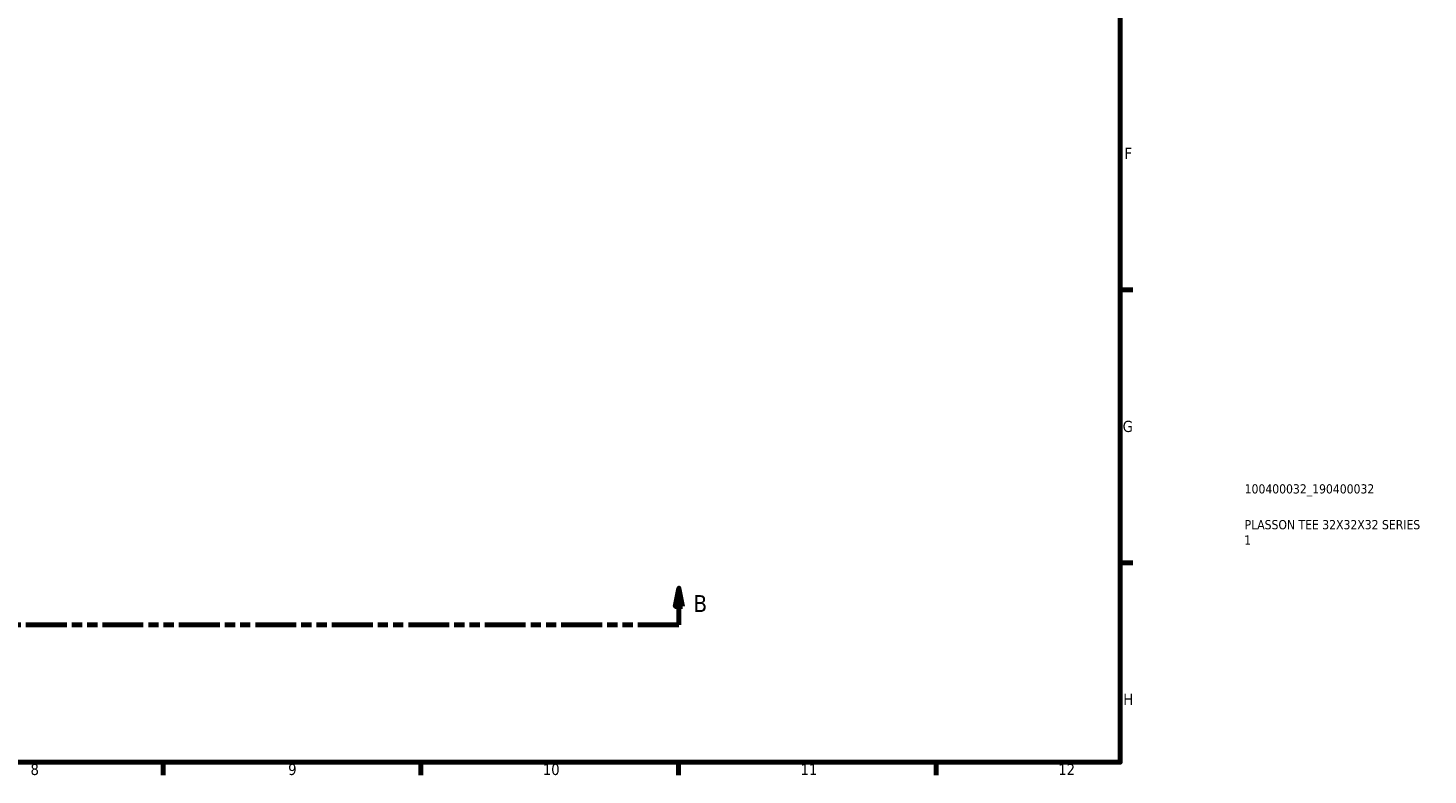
# Model space of a CAD drawing. Header units: millimetres. Extents: x 0 to 905, y -303 to 742.
# Tile 6 of 16: x 524 to 905, y 17 to 220. Entities that reach past the tile are written whole.
import ezdxf

# ---------------------------------------------------------------- set-up
doc = ezdxf.new("R2010")
doc.units = ezdxf.units.MM
doc.linetypes.add('DOUBLE_DASH_CHAIN', pattern=[1.2403, 0.6614, -0.0827, 0.1654, -0.0827, 0.1654, -0.0827])
for name, color, linetype, lineweight in [('Border (ANSI)', 7, 'Continuous', 70), ('Section Line (ANSI)', 7, 'DOUBLE_DASH_CHAIN', 70), ('Title (ISO)', 7, 'Continuous', 50)]:
    doc.layers.add(name, color=color, linetype=linetype, lineweight=lineweight)
doc.styles.add('Label Text (ANSI)', font='tahoma.ttf')
doc.styles.add('Note Text (ANSI)', font='tahoma.ttf')
doc.styles.add('Note Text (ISO)', font='tahoma.ttf')

# ---------------------------------------------------------------- blocks, each defined once
blk = doc.blocks.new('Borders Default Border')
at = {"layer": 'Border (ANSI)'}
for p, q in [((821, 148.5), (824.45, 148.5)), ((821, 74.25), (824.45, 74.25)), ((560.67, 20), (560.67, 16.55)), ((630.75, 20), (630.75, 16.55)), ((700.83, 20), (700.83, 16.55)), ((770.92, 20), (770.92, 16.55))]:
    blk.add_line(p, q, dxfattribs=at)
at = {"layer": 'Border (ANSI)', "flags": 128}
blk.add_lwpolyline([(20, 20), (20, 574), (821, 574), (821, 20), (20, 20)], dxfattribs=at)
at = {"layer": 'Border (ANSI)', "attachment_point": 7, "style": 'Note Text (ANSI)'}
for s, insert, char_height in [('F', (822.14, 184.1), 3.05), ('G', (821.66, 109.79), 3.05), ('H', (821.81, 35.6), 3.05), ('8', (524.63, 16.48), 3.05), ('9', (594.7, 16.49), 3.05), ('10', (663.96, 16.49), 3.048), ('11', (734.04, 16.55), 3.048), ('12', (804.13, 16.55), 3.048)]:
    blk.add_mtext(s, dxfattribs=dict(at, insert=insert, char_height=char_height))
blk = doc.blocks.new('Title Blocks ISO')
at = {"layer": 'Title (ISO)', "color": 232, "true_color": 0xca0064, "style": 'Note Text (ISO)'}
for tag, p in [('PART_NUMBER_001', (33.84, 73.13)), ('DESCRIPTION_001', (33.84, 63.4)), ('DESCRIPTION_002', (33.71, 59.22))]:
    blk.add_attdef(tag, p, '', height=2.5, dxfattribs=at)
blk = doc.blocks.new('2dTransSection0')
at = {"layer": 'Section Line (ANSI)', "linetype": 'Continuous'}
for p, q in [((315.41, 67.4), (314.41, 62.4)), ((315.41, 62.4), (315.41, 67.4)), ((316.41, 62.4), (315.41, 67.4)), ((700.99, 67.4), (699.99, 62.4)), ((700.99, 62.4), (700.99, 67.4)), ((701.99, 62.4), (700.99, 67.4)), ((314.41, 62.4), (316.41, 62.4)), ((315.41, 57.4), (315.41, 62.4)), ((699.99, 62.4), (701.99, 62.4)), ((700.99, 57.4), (700.99, 62.4)), ((315.41, 57.4), (326.61, 57.4)), ((689.79, 57.4), (700.99, 57.4))]:
    blk.add_line(p, q, dxfattribs=at)
at = {"layer": 'Section Line (ANSI)', "linetype": 'DOUBLE_DASH_CHAIN', "ltscale": 16.769241}
blk.add_line((315.41, 57.4), (700.99, 57.4), dxfattribs=at)
at = {"layer": 'Section Line (ANSI)', "linetype": 'Continuous', "flags": 128}
for points in [[(316.41, 62.4), (315.41, 67.4), (314.41, 62.4), (316.41, 62.4)], [(701.99, 62.4), (700.99, 67.4), (699.99, 62.4), (701.99, 62.4)]]:
    blk.add_lwpolyline(points, dxfattribs=at)
at = {"layer": 'Section Line (ANSI)'}
for points in [[(316.41, 62.4), (315.41, 67.4), (314.41, 62.4), (316.41, 62.4)], [(701.99, 62.4), (700.99, 67.4), (699.99, 62.4), (701.99, 62.4)]]:
    blk.add_solid(points, dxfattribs=at)
at = {"layer": 'Section Line (ANSI)', "char_height": 4.57, "attachment_point": 7, "style": 'Label Text (ANSI)'}
for insert in [(308.66, 60.9), (704.94, 60.9)]:
    blk.add_mtext('B', dxfattribs=dict(at, insert=insert))

msp = doc.modelspace()

# ---------------------------------------------------------------- block references
msp.add_blockref('Borders Default Border', (0, 0))
msp.add_blockref('Title Blocks ISO', (821, 20)).add_auto_attribs({'PART_NUMBER_001': '100400032_190400032', 'DESCRIPTION_001': 'PLASSON TEE 32X32X32 SERIES', 'DESCRIPTION_002': '1'})
at = {"layer": 'Section Line (ANSI)'}
msp.add_blockref('2dTransSection0', (0, 0), dxfattribs=at)

doc.saveas('drawing.dxf')
